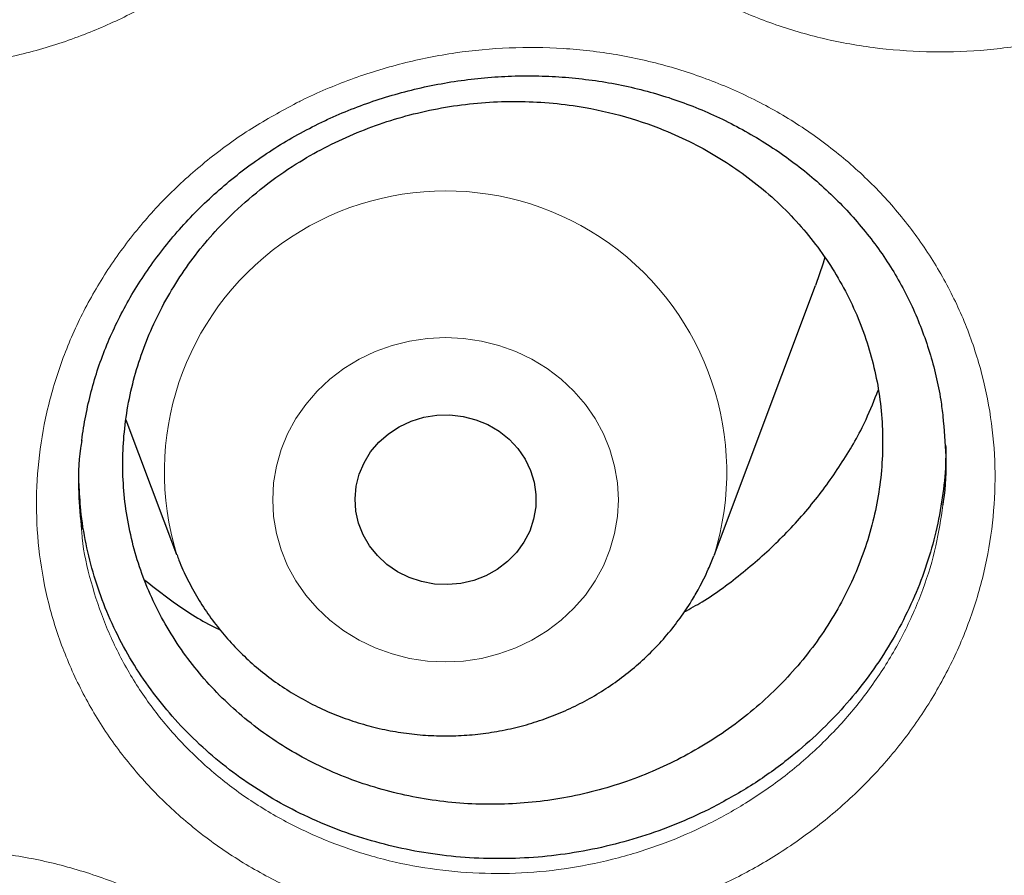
# Model space of a CAD drawing. Header units: millimetres. Extents: x 8 to 791, y 12 to 1717.
# Tile 225 of 256: x 412.54 to 416.89, y 1548.1 to 1551.88. Entities that reach past the tile are written whole.
import ezdxf

# ---------------------------------------------------------------- set-up
doc = ezdxf.new("R2010")
doc.units = ezdxf.units.MM

msp = doc.modelspace()

# ---------------------------------------------------------------- linework, layer by layer
at = {"color": 7, "linetype": 'Continuous', "lineweight": 30}
for p, q in [((415.6092, 1549.513), (416.0563, 1550.7012)), ((413.0092, 1550.1079), (413.2331, 1549.513)), ((415.6092, 1549.513), (415.6068, 1549.5065))]:
    msp.add_line(p, q, dxfattribs=at)
at = {"color": 7, "linetype": 'Continuous', "lineweight": 30, "flags": 128}
for points in [[(416.0972, 1550.8257), (416.0894, 1550.799), (416.0563, 1550.7012)], [(414.7676, 1549.5668), (414.7348, 1549.5215), (414.6953, 1549.4811), (414.6499, 1549.4466), (414.5997, 1549.4186), (414.5457, 1549.3978), (414.489, 1549.3846), (414.4309, 1549.3793), (414.3726, 1549.3819), (414.3153, 1549.3925), (414.2602, 1549.4109), (414.2086, 1549.4365), (414.1616, 1549.4689), (414.12, 1549.5074), (414.0849, 1549.5512), (414.0569, 1549.5993), (414.0367, 1549.6507), (414.0247, 1549.7043), (414.0212, 1549.759), (414.0262, 1549.8136), (414.0395, 1549.8669), (414.0611, 1549.9179), (414.0903, 1549.9653), (414.1265, 1550.0083), (414.169, 1550.0458), (414.2169, 1550.0771), (414.2692, 1550.1016), (414.3247, 1550.1186), (414.3822, 1550.1279), (414.4406, 1550.1293), (414.4986, 1550.1226), (414.5549, 1550.1081), (414.6084, 1550.0861), (414.6578, 1550.057), (414.7023, 1550.0214), (414.7407, 1549.9802), (414.7723, 1549.9341), (414.7965, 1549.8842), (414.8126, 1549.8316), (414.8204, 1549.7773), (414.8197, 1549.7225), (414.8105, 1549.6684), (414.793, 1549.6161), (414.7676, 1549.5668)]]:
    msp.add_lwpolyline(points, dxfattribs=at)
at = {"color": 8, "linetype": 'Continuous', "lineweight": 0, "flags": 128}
msp.add_lwpolyline([(415.0825, 1549.3962), (415.039, 1549.3333), (414.9887, 1549.275), (414.9321, 1549.222), (414.87, 1549.1748), (414.803, 1549.134), (414.7318, 1549.0999), (414.6571, 1549.0731), (414.5799, 1549.0536), (414.501, 1549.0419), (414.4212, 1549.038), (414.3413, 1549.0419), (414.2624, 1549.0536), (414.1852, 1549.0731), (414.1105, 1549.0999), (414.0393, 1549.134), (413.9723, 1549.1748), (413.9102, 1549.222), (413.8537, 1549.275), (413.8034, 1549.3333), (413.7598, 1549.3962), (413.7235, 1549.463), (413.6949, 1549.533), (413.6742, 1549.6055), (413.6617, 1549.6796), (413.6575, 1549.7544), (413.6617, 1549.8293), (413.6742, 1549.9034), (413.6949, 1549.9758), (413.7235, 1550.0458), (413.7598, 1550.1127), (413.8034, 1550.1756), (413.8537, 1550.2338), (413.9102, 1550.2869), (413.9723, 1550.3341), (414.0393, 1550.3749), (414.1105, 1550.409), (414.1852, 1550.4358), (414.2624, 1550.4552), (414.3413, 1550.467), (414.4212, 1550.4709), (414.501, 1550.467), (414.5799, 1550.4552), (414.6571, 1550.4358), (414.7318, 1550.409), (414.803, 1550.3749), (414.87, 1550.3341), (414.9321, 1550.2869), (414.9887, 1550.2338), (415.039, 1550.1756), (415.0825, 1550.1127), (415.1188, 1550.0458), (415.1474, 1549.9758), (415.1681, 1549.9034), (415.1806, 1549.8293), (415.1848, 1549.7544), (415.1806, 1549.6796), (415.1681, 1549.6055), (415.1474, 1549.533), (415.1188, 1549.463), (415.0825, 1549.3962)], dxfattribs=at)
at = {"color": 8, "linetype": 'Continuous', "lineweight": 0}
msp.add_arc((414.4212, 1549.8766), 1.2424, 342.9825, 197.1351, dxfattribs=at)
for points, knots in [([(391.9045, 1594.1384), (391.4079, 1594.1325), (390.4148, 1594.1207), (388.9279, 1594.0251), (387.4468, 1593.8726), (385.9744, 1593.658), (384.522, 1593.3848), (383.0924, 1593.0544), (381.6879, 1592.6687), (380.3024, 1592.2266), (378.9303, 1591.7256), (377.5746, 1591.1657), (376.2385, 1590.5467), (374.9327, 1589.8732), (373.6598, 1589.1465), (372.4295, 1588.3727), (371.2435, 1587.5542), (370.1031, 1586.6936), (369.0035, 1585.7876), (367.9401, 1584.8322), (366.916, 1583.8281), (365.9341, 1582.7766), (365.0025, 1581.6855), (364.1228, 1580.5571), (363.3018, 1579.4004), (362.54, 1578.2184), (361.8375, 1577.0139), (361.191, 1575.7821), (360.5983, 1574.5176), (360.0617, 1573.2223), (359.5835, 1571.8983), (359.1678, 1570.5558), (358.8154, 1569.1975), (358.5287, 1567.8341), (358.3069, 1566.4685), (358.1492, 1565.1035), (358.0544, 1563.7333), (358.0226, 1562.3523), (358.0552, 1560.9629), (358.1534, 1559.568), (358.317, 1558.1784), (358.5454, 1556.797), (358.8367, 1555.4344), (359.1888, 1554.0932), (359.5999, 1552.7754), (360.0712, 1551.4755), (360.6051, 1550.1882), (361.2019, 1548.9163), (361.8617, 1547.6628), (362.5795, 1546.4377), (363.3541, 1545.2435), (364.179, 1544.0892), (365.0514, 1542.9765), (365.9686, 1541.9066), (366.9343, 1540.8749), (367.9527, 1539.8773), (369.0228, 1538.9165), (370.1437, 1537.9953), (371.3066, 1537.1212), (372.5093, 1536.2959), (373.7422, 1535.5256), (375.0021, 1534.8108), (376.2859, 1534.1517), (377.5989, 1533.5453), (378.9467, 1532.9892), (380.3273, 1532.4858), (381.7385, 1532.0371), (383.1694, 1531.6471), (384.6173, 1531.3164), (386.0705, 1531.0475), (387.526, 1530.8394), (388.981, 1530.6914), (390.4414, 1530.6025), (391.9134, 1530.5727), (393.3942, 1530.6033), (394.8811, 1530.6954), (396.3622, 1530.8488), (397.8346, 1531.0632), (399.2869, 1531.3364), (400.7165, 1531.6668), (402.1211, 1532.0525), (403.5066, 1532.4947), (404.8787, 1532.9956), (406.2344, 1533.5555), (407.5705, 1534.1745), (408.8762, 1534.848), (410.1492, 1535.5747), (411.3795, 1536.3486), (412.5655, 1537.1671), (413.7058, 1538.0276), (414.8055, 1538.9336), (415.8688, 1539.889), (416.8929, 1540.8931), (417.8748, 1541.9446), (418.8065, 1543.0357), (419.6861, 1544.1641), (420.5071, 1545.3208), (421.269, 1546.5028), (421.9715, 1547.7073), (422.6179, 1548.9391), (423.2106, 1550.2036), (423.7472, 1551.4989), (424.2255, 1552.8229), (424.6412, 1554.1654), (424.9936, 1555.5237), (425.2803, 1556.8871), (425.5021, 1558.2527), (425.6598, 1559.6178), (425.7545, 1560.9879), (425.7863, 1562.3689), (425.7538, 1563.7583), (425.6555, 1565.1532), (425.492, 1566.5428), (425.2635, 1567.9243), (424.9723, 1569.2868), (424.6202, 1570.6281), (424.2091, 1571.9458), (423.7378, 1573.2457), (423.2038, 1574.533), (422.6071, 1575.8049), (421.9473, 1577.0584), (421.2294, 1578.2835), (420.4549, 1579.4778), (419.63, 1580.632), (418.7576, 1581.7447), (417.8403, 1582.8146), (416.8747, 1583.8463), (415.8563, 1584.8439), (414.7861, 1585.8047), (413.6653, 1586.726), (412.5024, 1587.6), (411.2997, 1588.4253), (410.0668, 1589.1956), (408.8069, 1589.9104), (407.5231, 1590.5695), (406.2101, 1591.1759), (404.8623, 1591.732), (403.4817, 1592.2354), (402.0705, 1592.6841), (400.6395, 1593.0741), (399.1917, 1593.4048), (397.7385, 1593.6737), (396.283, 1593.882), (394.828, 1594.0291), (393.3676, 1594.1213), (392.3922, 1594.1327), (391.9045, 1594.1384)], [0, 0, 0, 0, 0.007, 0.014, 0.021, 0.028, 0.035, 0.041875, 0.04875, 0.055625, 0.0625, 0.0695, 0.0765, 0.0835, 0.0905, 0.0975, 0.104375, 0.11125, 0.118125, 0.125, 0.132, 0.139, 0.146, 0.153, 0.16, 0.166875, 0.17375, 0.180625, 0.1875, 0.1945, 0.2015, 0.2085, 0.2155, 0.2225, 0.229375, 0.23625, 0.243125, 0.25, 0.257, 0.264, 0.271, 0.278, 0.285, 0.291875, 0.29875, 0.305625, 0.3125, 0.3195, 0.3265, 0.3335, 0.3405, 0.3475, 0.354375, 0.36125, 0.368125, 0.375, 0.382, 0.389, 0.396, 0.403, 0.41, 0.416875, 0.42375, 0.430625, 0.4375, 0.4445, 0.4515, 0.4585, 0.4655, 0.4725, 0.479375, 0.48625, 0.493125, 0.5, 0.507, 0.514, 0.521, 0.528, 0.535, 0.541875, 0.54875, 0.555625, 0.5625, 0.5695, 0.5765, 0.5835, 0.5905, 0.5975, 0.604375, 0.61125, 0.618125, 0.625, 0.632, 0.639, 0.646, 0.653, 0.66, 0.666875, 0.67375, 0.680625, 0.6875, 0.6945, 0.7015, 0.7085, 0.7155, 0.7225, 0.729375, 0.73625, 0.743125, 0.75, 0.757, 0.764, 0.771, 0.778, 0.785, 0.791875, 0.79875, 0.805625, 0.8125, 0.8195, 0.8265, 0.8335, 0.8405, 0.8475, 0.854375, 0.86125, 0.868125, 0.875, 0.882, 0.889, 0.896, 0.903, 0.91, 0.916875, 0.92375, 0.930625, 0.9375, 0.9445, 0.9515, 0.9585, 0.9655, 0.9725, 0.979375, 0.98625, 0.993125, 1, 1, 1, 1]), ([(415.6441, 1555.39), (415.6522, 1555.3944), (415.7298, 1555.4365), (415.8826, 1555.5072), (416.1085, 1555.585), (416.3416, 1555.6392), (416.5789, 1555.6684), (416.8175, 1555.673), (417.0542, 1555.6529), (417.2859, 1555.6076), (417.5099, 1555.5384), (417.7237, 1555.4463), (417.9241, 1555.3316), (418.1089, 1555.1962), (418.2755, 1555.0421), (418.4212, 1554.8709), (418.5451, 1554.6854), (418.6456, 1554.4873), (418.7207, 1554.2789), (418.7701, 1554.0632), (418.7931, 1553.8431), (418.7888, 1553.6214), (418.7581, 1553.4011), (418.7015, 1553.1843), (418.6186, 1552.9741), (418.5115, 1552.773), (418.3815, 1552.5836), (418.2295, 1552.4086), (418.0583, 1552.2499), (417.8744, 1552.1127), (417.6813, 1551.9976), (417.4767, 1551.901), (417.2563, 1551.8234), (417.0227, 1551.7672), (416.785, 1551.7355), (416.5462, 1551.7296), (416.3094, 1551.748), (416.0768, 1551.7909), (415.8517, 1551.8588), (415.6368, 1551.9498), (415.435, 1552.0628), (415.2494, 1552.197), (415.0817, 1552.3499), (414.9339, 1552.5198), (414.8086, 1552.705), (414.7067, 1552.9027), (414.6295, 1553.1104), (414.5788, 1553.3256), (414.5543, 1553.5454), (414.5563, 1553.7671), (414.5856, 1553.9878), (414.6409, 1554.2049), (414.7217, 1554.4156), (414.8274, 1554.6169), (414.9557, 1554.8067), (415.1037, 1554.9807), (415.2693, 1555.1363), (415.448, 1555.2749), (415.5788, 1555.3517), (415.6441, 1555.39)], [0, 0, 0, 0, 0.0021, 0.019988, 0.037934, 0.055822, 0.073719, 0.091673, 0.109571, 0.127462, 0.14541, 0.163302, 0.181239, 0.199233, 0.217171, 0.235047, 0.252981, 0.270857, 0.288765, 0.306732, 0.32464, 0.342482, 0.36038, 0.378221, 0.396081, 0.413999, 0.431859, 0.449693, 0.467584, 0.485419, 0.501955, 0.518491, 0.536459, 0.554483, 0.572449, 0.59034, 0.608287, 0.626176, 0.644126, 0.662133, 0.680082, 0.697992, 0.715959, 0.733869, 0.751781, 0.769751, 0.787663, 0.805539, 0.823472, 0.841347, 0.859203, 0.877116, 0.894971, 0.912787, 0.930658, 0.948471, 0.965631, 0.982841, 1, 1, 1, 1]), ([(411.0648, 1555.3359), (411.0712, 1555.3392), (411.1479, 1555.3785), (411.3002, 1555.4449), (411.5275, 1555.5174), (411.7614, 1555.5664), (411.9991, 1555.5901), (412.2375, 1555.5892), (412.4736, 1555.5637), (412.7041, 1555.5132), (412.9264, 1555.4389), (413.1382, 1555.3421), (413.336, 1555.2229), (413.5179, 1555.0834), (413.6813, 1554.9258), (413.8235, 1554.7514), (413.9436, 1554.5632), (414.0402, 1554.3631), (414.111, 1554.1532), (414.1562, 1553.9364), (414.175, 1553.7159), (414.1663, 1553.4945), (414.1314, 1553.2749), (414.0706, 1553.0595), (413.9837, 1552.8512), (413.8727, 1552.6526), (413.739, 1552.4661), (413.5836, 1552.2946), (413.4094, 1552.1398), (413.2228, 1552.0067), (413.0276, 1551.8961), (412.8211, 1551.8042), (412.5994, 1551.7317), (412.3649, 1551.6808), (412.1268, 1551.6547), (411.8881, 1551.6541), (411.6519, 1551.678), (411.4204, 1551.7262), (411.197, 1551.7991), (410.9841, 1551.8949), (410.7848, 1552.0124), (410.602, 1552.1507), (410.4376, 1552.3072), (410.2934, 1552.4803), (410.1719, 1552.6682), (410.0739, 1552.8681), (410.0009, 1553.0773), (409.9544, 1553.2935), (409.9342, 1553.5137), (409.9405, 1553.7352), (409.9741, 1553.9553), (410.0336, 1554.171), (410.1184, 1554.3798), (410.228, 1554.5787), (410.36, 1554.7656), (410.5117, 1554.9367), (410.6813, 1555.0893), (410.8645, 1555.2248), (410.9981, 1555.2989), (411.0648, 1555.3359)], [0, 0, 0, 0, 0.001655, 0.019544, 0.037491, 0.05538, 0.073273, 0.091223, 0.109117, 0.126998, 0.144936, 0.162819, 0.180746, 0.198731, 0.216658, 0.234529, 0.252456, 0.270326, 0.288235, 0.306202, 0.324111, 0.34196, 0.359865, 0.377712, 0.395583, 0.41351, 0.43138, 0.449223, 0.467123, 0.484967, 0.501514, 0.51806, 0.536024, 0.554044, 0.572005, 0.589891, 0.607833, 0.625717, 0.643658, 0.661656, 0.679596, 0.697496, 0.715453, 0.733352, 0.751261, 0.769227, 0.787135, 0.805013, 0.822948, 0.840826, 0.858689, 0.876609, 0.894472, 0.912297, 0.930178, 0.948001, 0.965317, 0.982685, 1, 1, 1, 1]), ([(413.7628, 1551.5074), (413.7702, 1551.511), (413.8481, 1551.55), (414.0021, 1551.6153), (414.2303, 1551.6858), (414.4648, 1551.7327), (414.7028, 1551.7546), (414.941, 1551.7519), (415.1767, 1551.7248), (415.4066, 1551.6728), (415.6279, 1551.5973), (415.8384, 1551.4993), (416.0347, 1551.3791), (416.2148, 1551.2389), (416.3761, 1551.0807), (416.516, 1550.906), (416.6336, 1550.7177), (416.7276, 1550.5176), (416.7957, 1550.3079), (416.8379, 1550.0917), (416.8536, 1549.872), (416.8419, 1549.6515), (416.804, 1549.433), (416.7402, 1549.219), (416.6504, 1549.0123), (416.5367, 1548.8154), (416.4004, 1548.6307), (416.2427, 1548.4613), (416.0664, 1548.3085), (415.8781, 1548.1775), (415.6815, 1548.0689), (415.4739, 1547.9791), (415.2512, 1547.9085), (415.0161, 1547.8596), (414.7777, 1547.8354), (414.5391, 1547.8366), (414.3032, 1547.8621), (414.0724, 1547.9118), (413.85, 1547.986), (413.6383, 1548.083), (413.4405, 1548.2014), (413.2596, 1548.3405), (413.0972, 1548.4976), (412.9552, 1548.671), (412.8362, 1548.8591), (412.7409, 1549.0589), (412.6706, 1549.2679), (412.627, 1549.4836), (412.6098, 1549.7031), (412.6191, 1549.9237), (412.6558, 1550.1425), (412.7183, 1550.3569), (412.806, 1550.5642), (412.9183, 1550.7614), (413.0529, 1550.9464), (413.2067, 1551.1153), (413.3779, 1551.2655), (413.562, 1551.3985), (413.6959, 1551.4711), (413.7628, 1551.5074)], [0, 0, 0, 0, 0.0018595, 0.0197389, 0.0376756, 0.0555556, 0.0734422, 0.0913861, 0.1092733, 0.127156, 0.1450959, 0.1629798, 0.1809148, 0.1989076, 0.2168429, 0.2347248, 0.252663, 0.270544, 0.2884627, 0.3064389, 0.3243574, 0.3422091, 0.3601175, 0.3779688, 0.3958352, 0.4137586, 0.4316248, 0.4494586, 0.4673491, 0.485183, 0.5017127, 0.5182423, 0.5362009, 0.5542161, 0.5721723, 0.5900536, 0.6079908, 0.6258708, 0.6438146, 0.6618157, 0.6797592, 0.697669, 0.7156358, 0.7335453, 0.7514649, 0.7694416, 0.7873609, 0.8052468, 0.8231898, 0.8410755, 0.8589404, 0.8768624, 0.8947267, 0.9125461, 0.9304211, 0.9482385, 0.9654756, 0.9827635, 1, 1, 1, 1]), ([(412.8132, 1549.6212), (412.814, 1549.6093), (412.8195, 1549.5314), (412.8527, 1549.3904), (412.9146, 1549.2016), (413.0013, 1549.0214), (413.1089, 1548.8519), (413.2374, 1548.6956), (413.3843, 1548.5541), (413.548, 1548.429), (413.7269, 1548.3225), (413.9184, 1548.2355), (414.1196, 1548.1691), (414.3284, 1548.1248), (414.5418, 1548.1024), (414.7578, 1548.1019), (414.9735, 1548.1244), (415.1863, 1548.1692), (415.3877, 1548.2335), (415.5756, 1548.3152), (415.7535, 1548.4138), (415.9239, 1548.5326), (416.0836, 1548.6711), (416.2263, 1548.8247), (416.3496, 1548.9919), (416.4527, 1549.1701), (416.5336, 1549.3572), (416.5911, 1549.5445), (416.6099, 1549.6701), (416.6188, 1549.7299)], [0, 0, 0, 0, 0.006962, 0.045461, 0.084031, 0.122726, 0.161298, 0.199851, 0.238528, 0.277083, 0.315706, 0.354454, 0.393079, 0.431574, 0.470194, 0.508692, 0.547343, 0.586121, 0.624777, 0.660344, 0.695912, 0.7343, 0.77281, 0.811198, 0.849652, 0.888229, 0.926683, 0.96511, 1, 1, 1, 1]), ([(411.1931, 1548.0017), (411.1994, 1548.0046), (411.2776, 1548.0401), (411.4325, 1548.0996), (411.6628, 1548.1622), (411.8987, 1548.2012), (412.1371, 1548.2152), (412.375, 1548.2047), (412.6093, 1548.17), (412.837, 1548.1107), (413.0553, 1548.0284), (413.2619, 1547.924), (413.4537, 1547.7981), (413.6286, 1547.6527), (413.7842, 1547.49), (413.9178, 1547.3116), (414.0286, 1547.1204), (414.1154, 1546.9182), (414.1761, 1546.7073), (414.2107, 1546.4906), (414.2187, 1546.2714), (414.1992, 1546.0522), (414.1535, 1545.836), (414.0822, 1545.6249), (413.9852, 1545.4221), (413.8645, 1545.2297), (413.7218, 1545.0504), (413.5582, 1544.8869), (413.3766, 1544.7406), (413.1839, 1544.6164), (412.9835, 1544.5148), (412.773, 1544.4322), (412.5481, 1544.3693), (412.3116, 1544.3284), (412.0726, 1544.3121), (411.8344, 1544.3212), (411.5999, 1544.3543), (411.3712, 1544.4112), (411.1517, 1544.4924), (410.9438, 1544.5957), (410.7504, 1544.72), (410.5747, 1544.8643), (410.418, 1545.0259), (410.2823, 1545.2031), (410.17, 1545.3941), (410.0819, 1545.5961), (410.019, 1545.8064), (409.9831, 1546.0226), (409.9736, 1546.2416), (409.9907, 1546.461), (410.0351, 1546.6777), (410.1051, 1546.8891), (410.2001, 1547.0926), (410.3193, 1547.2852), (410.4604, 1547.465), (410.6204, 1547.6284), (410.7975, 1547.7728), (410.9873, 1547.8997), (411.1246, 1547.9677), (411.1931, 1548.0017)], [0, 0, 0, 0, 0.001572, 0.019444, 0.037374, 0.055248, 0.073125, 0.091059, 0.108936, 0.126809, 0.144739, 0.162613, 0.180544, 0.198532, 0.216463, 0.234347, 0.252287, 0.27017, 0.288097, 0.306082, 0.324008, 0.341871, 0.359789, 0.377651, 0.395526, 0.413457, 0.431332, 0.449168, 0.467061, 0.484897, 0.501425, 0.517953, 0.535903, 0.553909, 0.571856, 0.589728, 0.607655, 0.625525, 0.643461, 0.661454, 0.67939, 0.697297, 0.71526, 0.733167, 0.751091, 0.769072, 0.786996, 0.804891, 0.822843, 0.840738, 0.858613, 0.876544, 0.894419, 0.912245, 0.930126, 0.94795, 0.965283, 0.982668, 1, 1, 1, 1])]:
    msp.add_open_spline(points, degree=3, knots=knots, dxfattribs=at)
at = {"color": 7, "linetype": 'Continuous', "lineweight": 30}
for points, knots in [([(357.0532, 1565.0448), (357.0508, 1565.0099), (357.0461, 1564.9393), (357.0399, 1564.8224), (357.0331, 1564.6975), (357.0252, 1564.566), (357.017, 1564.4251), (357.0091, 1564.274), (357.0006, 1564.0953), (356.992, 1563.8866), (356.9839, 1563.6459), (356.9766, 1563.3568), (356.9714, 1563.015), (356.9704, 1562.6164), (356.975, 1562.1887), (356.9867, 1561.7289), (357.0066, 1561.2429), (357.0353, 1560.7411), (357.0725, 1560.2367), (357.1178, 1559.734), (357.1713, 1559.2329), (357.2327, 1558.7336), (357.3199, 1558.1085), (357.4415, 1557.3594), (357.6082, 1556.4891), (357.7605, 1555.8002), (357.8839, 1555.2895), (357.9689, 1554.9541), (358.0562, 1554.6248), (358.1433, 1554.3102), (358.2272, 1554.0185), (358.3061, 1553.7533), (358.3793, 1553.5145), (358.4462, 1553.3019), (358.5064, 1553.1154), (358.5591, 1552.9548), (358.6042, 1552.82), (358.6393, 1552.7162), (358.6666, 1552.6365), (358.6902, 1552.5679), (358.7165, 1552.4923), (358.7477, 1552.403), (358.7845, 1552.2992), (358.8307, 1552.17), (358.8878, 1552.0129), (358.9571, 1551.8258), (359.0362, 1551.6165), (359.1255, 1551.3853), (359.2256, 1551.1325), (359.335, 1550.8633), (359.4508, 1550.586), (359.6126, 1550.2089), (359.8226, 1549.7387), (360.0854, 1549.1801), (360.3848, 1548.5743), (360.7235, 1547.9255), (361.1044, 1547.2377), (361.4961, 1546.5691), (361.9371, 1545.8554), (362.4355, 1545.0952), (362.9974, 1544.2914), (363.5841, 1543.503), (364.1207, 1542.825), (364.6016, 1542.2466), (365.0237, 1541.7582), (365.4687, 1541.2632), (365.9374, 1540.7626), (366.3963, 1540.2924), (366.8416, 1539.8533), (367.27, 1539.4454), (367.7152, 1539.0363), (368.1767, 1538.6274), (368.5913, 1538.2734), (368.9458, 1537.9797), (369.2283, 1537.7509), (369.4925, 1537.5412), (369.738, 1537.3502), (369.9643, 1537.1772), (370.1614, 1537.0289), (370.3309, 1536.9032), (370.4745, 1536.7978), (370.6036, 1536.7041), (370.7099, 1536.6275), (370.7926, 1536.5685), (370.8521, 1536.5261), (370.9062, 1536.4878), (370.9723, 1536.4412), (371.0611, 1536.3789), (371.1716, 1536.302), (371.2957, 1536.2163), (371.4305, 1536.1242), (371.576, 1536.0257), (371.7632, 1535.9005), (371.9973, 1535.7463), (372.2837, 1535.5614), (372.5967, 1535.3637), (372.9369, 1535.1541), (373.302, 1534.9349), (373.6861, 1534.7107), (374.0797, 1534.4876), (374.476, 1534.2696), (374.9737, 1534.004), (375.5734, 1533.6972), (376.2758, 1533.3571), (376.9747, 1533.0372), (377.7049, 1532.7215), (378.4656, 1532.4129), (379.2559, 1532.114), (380.04, 1531.8382), (380.8213, 1531.5831), (381.599, 1531.3484), (382.3747, 1531.1329), (383.1479, 1530.9361), (383.9229, 1530.7565), (384.776, 1530.578), (385.7075, 1530.4068), (386.718, 1530.2497), (387.7304, 1530.1207), (388.7455, 1530.0195), (389.7632, 1529.9462), (390.7827, 1529.901), (391.8033, 1529.884), (392.8239, 1529.8953), (393.8437, 1529.935), (394.8619, 1530.0027), (395.8775, 1530.0984), (396.8898, 1530.2218), (397.8978, 1530.3729), (398.8286, 1530.5385), (399.6827, 1530.7122), (400.4634, 1530.8886), (401.2464, 1531.0833), (402.0351, 1531.2981), (402.8256, 1531.5326), (403.6172, 1531.787), (404.4091, 1532.0618), (405.2052, 1532.3591), (405.9911, 1532.6741), (406.7655, 1533.0061), (407.5216, 1533.3512), (408.2642, 1533.7112), (408.9861, 1534.0818), (409.686, 1534.4613), (410.2891, 1534.8057), (410.8011, 1535.1105), (411.2273, 1535.3725), (411.644, 1535.6368), (411.9824, 1535.8582), (412.2385, 1536.0293), (412.4076, 1536.144), (412.5522, 1536.2431), (412.6725, 1536.3263), (412.7687, 1536.3935), (412.8371, 1536.4415), (412.8836, 1536.4743), (412.9221, 1536.5015), (412.9685, 1536.5344), (413.0278, 1536.5766), (413.0971, 1536.6262), (413.1924, 1536.6947), (413.3176, 1536.7855), (413.4765, 1536.9019), (413.6774, 1537.0511), (413.9174, 1537.2323), (414.1928, 1537.4443), (414.4782, 1537.6689), (414.7929, 1537.9221), (415.1375, 1538.2063), (415.5121, 1538.5243), (415.898, 1538.8617), (416.2945, 1539.2193), (416.7005, 1539.5977), (417.0877, 1539.9709), (417.4545, 1540.3357), (417.7942, 1540.6837), (418.125, 1541.0325), (418.44, 1541.3742), (418.7381, 1541.7066), (419.0356, 1542.0471), (419.3305, 1542.3942), (419.6212, 1542.7461), (419.8914, 1543.0823), (420.1435, 1543.4042), (420.3779, 1543.7109), (420.595, 1544.0018), (420.7938, 1544.2741), (420.9809, 1544.5358), (421.1669, 1544.8013), (421.362, 1545.0858), (421.5697, 1545.3957), (421.789, 1545.7316), (422.019, 1546.0939), (422.2588, 1546.4832), (422.5074, 1546.9001), (422.7438, 1547.3108), (422.967, 1547.7119), (423.1759, 1548.0995), (423.3851, 1548.5009), (423.5884, 1548.9051), (423.7872, 1549.3148), (423.9773, 1549.7213), (424.1582, 1550.1229), (424.3234, 1550.5033), (424.4737, 1550.8621), (424.6101, 1551.1988), (424.7334, 1551.5133), (424.8444, 1551.8051), (424.9275, 1552.0301), (424.986, 1552.1915), (425.022, 1552.2923), (425.0531, 1552.3798), (425.079, 1552.4537), (425.1, 1552.514), (425.1173, 1552.5637), (425.1365, 1552.6193), (425.1618, 1552.6931), (425.1962, 1552.7944), (425.238, 1552.9192), (425.2904, 1553.078), (425.3517, 1553.2674), (425.4199, 1553.4832), (425.49, 1553.7109), (425.5615, 1553.9498), (425.6342, 1554.1999), (425.7209, 1554.5079), (425.8209, 1554.879), (425.9326, 1555.318), (426.0436, 1555.783), (426.1444, 1556.2364), (426.2352, 1556.6749), (426.3163, 1557.095), (426.394, 1557.5297), (426.4818, 1558.0655), (426.572, 1558.6902), (426.6569, 1559.3929), (426.7237, 1560.0732), (426.7738, 1560.7306), (426.8089, 1561.3647), (426.8302, 1561.9754), (426.8378, 1562.4719), (426.8382, 1562.86), (426.8358, 1563.1455), (426.8308, 1563.4241), (426.8237, 1563.6914), (426.815, 1563.9447), (426.8049, 1564.1919), (426.7936, 1564.4303), (426.7812, 1564.6577), (426.769, 1564.8593), (426.76, 1564.986), (426.7558, 1565.0448)], [0, 0, 0, 0, 0.000951, 0.00193, 0.003036, 0.004253, 0.00557, 0.006974, 0.008466, 0.010552, 0.012788, 0.015174, 0.018604, 0.022304, 0.026272, 0.03051, 0.035109, 0.039809, 0.0445, 0.049182, 0.053854, 0.058517, 0.063171, 0.071403, 0.079606, 0.08778, 0.090983, 0.094182, 0.097376, 0.100428, 0.103231, 0.105785, 0.10809, 0.110147, 0.111955, 0.113514, 0.114824, 0.115886, 0.116546, 0.117156, 0.117891, 0.118757, 0.119771, 0.120935, 0.122551, 0.124388, 0.126447, 0.128728, 0.13123, 0.133951, 0.136743, 0.139515, 0.145262, 0.150923, 0.1565, 0.163835, 0.171017, 0.178053, 0.185051, 0.193961, 0.202877, 0.211797, 0.220722, 0.226386, 0.232222, 0.238233, 0.244421, 0.250785, 0.255992, 0.261311, 0.266742, 0.272285, 0.27791, 0.2814, 0.284654, 0.287671, 0.290452, 0.292997, 0.295305, 0.297061, 0.298651, 0.300074, 0.30133, 0.302159, 0.302792, 0.303286, 0.303933, 0.304956, 0.306188, 0.307532, 0.308987, 0.310553, 0.31223, 0.315004, 0.318038, 0.32133, 0.324881, 0.328691, 0.332679, 0.336722, 0.340731, 0.344704, 0.351714, 0.358613, 0.3654, 0.372077, 0.379665, 0.387104, 0.394395, 0.401597, 0.408772, 0.415794, 0.42279, 0.429761, 0.436706, 0.445688, 0.454627, 0.463542, 0.472457, 0.481371, 0.490286, 0.4992, 0.508115, 0.517029, 0.525944, 0.534858, 0.543773, 0.552688, 0.561603, 0.568593, 0.575583, 0.582642, 0.589812, 0.597096, 0.604359, 0.61173, 0.61921, 0.626799, 0.634111, 0.641505, 0.648815, 0.655997, 0.663051, 0.669978, 0.674479, 0.678925, 0.683315, 0.687644, 0.689723, 0.691543, 0.693106, 0.69441, 0.695455, 0.696243, 0.696646, 0.696978, 0.697502, 0.698168, 0.698928, 0.699781, 0.70131, 0.703068, 0.705055, 0.708015, 0.711125, 0.714373, 0.717759, 0.721968, 0.726371, 0.73097, 0.735762, 0.74075, 0.745932, 0.750272, 0.754723, 0.75908, 0.763275, 0.767308, 0.771181, 0.775537, 0.77967, 0.783578, 0.787262, 0.79079, 0.794084, 0.797145, 0.799974, 0.80285, 0.805987, 0.809385, 0.813035, 0.816945, 0.821115, 0.825545, 0.830235, 0.834102, 0.838129, 0.842317, 0.846532, 0.850562, 0.854837, 0.85888, 0.862688, 0.866263, 0.869604, 0.872711, 0.875584, 0.878223, 0.879337, 0.880326, 0.881181, 0.881903, 0.882491, 0.882945, 0.883358, 0.884118, 0.885104, 0.886317, 0.887757, 0.88973, 0.891826, 0.894024, 0.896326, 0.898731, 0.901239, 0.905195, 0.909383, 0.913804, 0.918457, 0.922275, 0.926238, 0.930343, 0.934543, 0.941328, 0.94789, 0.954228, 0.960343, 0.966236, 0.971905, 0.977351, 0.980059, 0.98271, 0.985301, 0.987816, 0.990158, 0.992312, 0.994612, 0.996657, 0.99845, 1, 1, 1, 1]), ([(359.582, 1559.2529), (359.5907, 1559.1731), (359.6162, 1558.9407), (359.6664, 1558.5564), (359.732, 1558.1001), (359.8054, 1557.6448), (359.8859, 1557.1905), (359.9738, 1556.7375), (360.069, 1556.2858), (360.1714, 1555.8354), (360.2811, 1555.3866), (360.3979, 1554.9393), (360.522, 1554.4938), (360.6531, 1554.0501), (360.7914, 1553.6083), (360.9368, 1553.1685), (361.0893, 1552.7308), (361.2488, 1552.2953), (361.4152, 1551.8621), (361.5886, 1551.4313), (361.769, 1551.0031), (361.9561, 1550.5774), (362.1502, 1550.1544), (362.3509, 1549.7343), (362.5585, 1549.317), (362.7727, 1548.9027), (362.9935, 1548.4915), (363.221, 1548.0835), (363.455, 1547.6787), (363.6954, 1547.2773), (363.9423, 1546.8794), (364.1956, 1546.4849), (364.4552, 1546.0942), (364.721, 1545.7071), (364.9931, 1545.3239), (365.2712, 1544.9445), (365.5555, 1544.5692), (365.8457, 1544.1979), (366.1419, 1543.8307), (366.4439, 1543.4678), (366.7518, 1543.1092), (367.0654, 1542.755), (367.3847, 1542.4054), (367.7095, 1542.0602), (368.0399, 1541.7197), (368.3757, 1541.3839), (368.7168, 1541.053), (369.0633, 1540.7269), (369.4149, 1540.4057), (369.7717, 1540.0895), (370.1335, 1539.7785), (370.5003, 1539.4726), (370.872, 1539.1719), (371.2484, 1538.8766), (371.6296, 1538.5866), (372.0154, 1538.302), (372.4057, 1538.023), (372.8005, 1537.7495), (373.1996, 1537.4816), (373.603, 1537.2194), (374.0106, 1536.963), (374.4222, 1536.7123), (374.8378, 1536.4675), (375.2574, 1536.2287), (375.6807, 1535.9958), (376.1077, 1535.7689), (376.5383, 1535.5481), (376.9724, 1535.3335), (377.4099, 1535.125), (377.8507, 1534.9227), (378.2948, 1534.7267), (378.7419, 1534.537), (379.192, 1534.3537), (379.645, 1534.1768), (380.1009, 1534.0063), (380.5594, 1533.8423), (381.0205, 1533.6848), (381.484, 1533.5338), (381.95, 1533.3895), (382.4182, 1533.2517), (382.8886, 1533.1206), (383.3611, 1532.9962), (383.8354, 1532.8785), (384.3117, 1532.7676), (384.7896, 1532.6634), (385.2692, 1532.5659), (385.7503, 1532.4753), (386.2328, 1532.3915), (386.7166, 1532.3146), (387.2016, 1532.2445), (387.6876, 1532.1813), (388.1746, 1532.125), (388.6625, 1532.0756), (389.1511, 1532.0331), (389.6403, 1531.9976), (390.13, 1531.969), (390.6202, 1531.9473), (391.1106, 1531.9326), (391.6012, 1531.9248), (392.0919, 1531.924), (392.5826, 1531.9301), (393.073, 1531.9432), (393.5633, 1531.9632), (394.0531, 1531.9902), (394.5425, 1532.0241), (395.0312, 1532.065), (395.5193, 1532.1127), (396.0065, 1532.1674), (396.4928, 1532.229), (396.978, 1532.2974), (397.4621, 1532.3727), (397.9449, 1532.4549), (398.4264, 1532.5439), (398.9063, 1532.6397), (399.3847, 1532.7424), (399.8613, 1532.8517), (400.3362, 1532.9678), (400.8091, 1533.0907), (401.28, 1533.2202), (401.7487, 1533.3564), (402.2152, 1533.4992), (402.6794, 1533.6486), (403.1411, 1533.8045), (403.6002, 1533.967), (404.0567, 1534.136), (404.5104, 1534.3114), (404.9612, 1534.4932), (405.409, 1534.6814), (405.8538, 1534.8759), (406.2954, 1535.0767), (406.7337, 1535.2837), (407.1687, 1535.497), (407.6001, 1535.7163), (408.028, 1535.9418), (408.4522, 1536.1732), (408.8726, 1536.4107), (409.2892, 1536.6541), (409.7018, 1536.9034), (410.1103, 1537.1585), (410.5147, 1537.4193), (410.9149, 1537.6858), (411.3107, 1537.958), (411.7021, 1538.2358), (412.0889, 1538.5191), (412.4712, 1538.8078), (412.8488, 1539.1019), (413.2216, 1539.4013), (413.5896, 1539.706), (413.9526, 1540.0159), (414.3106, 1540.3308), (414.6634, 1540.6508), (415.0111, 1540.9758), (415.3536, 1541.3056), (415.6906, 1541.6403), (416.0223, 1541.9797), (416.3484, 1542.3238), (416.669, 1542.6724), (416.984, 1543.0256), (417.2932, 1543.3831), (417.5966, 1543.745), (417.8942, 1544.1112), (418.1859, 1544.4815), (418.4715, 1544.856), (418.7511, 1545.2344), (419.0246, 1545.6167), (419.2919, 1546.0029), (419.553, 1546.3929), (419.8078, 1546.7864), (420.0562, 1547.1836), (420.2981, 1547.5842), (420.5337, 1547.9882), (420.7626, 1548.3955), (420.9851, 1548.8059), (421.2008, 1549.2195), (421.41, 1549.6361), (421.6123, 1550.0556), (421.8079, 1550.478), (421.9967, 1550.903), (422.1787, 1551.3307), (422.3537, 1551.7609), (422.5218, 1552.1935), (422.6829, 1552.6285), (422.837, 1553.0657), (422.9841, 1553.505), (423.1241, 1553.9464), (423.2569, 1554.3897), (423.3826, 1554.8348), (423.5012, 1555.2816), (423.6125, 1555.7301), (423.7166, 1556.1801), (423.8135, 1556.6315), (423.9031, 1557.0843), (423.9854, 1557.5383), (424.0604, 1557.9933), (424.1281, 1558.4494), (424.1884, 1558.9064), (424.2413, 1559.3642), (424.2869, 1559.8227), (424.3252, 1560.2818), (424.356, 1560.7414), (424.3794, 1561.2013), (424.3954, 1561.6616), (424.4034, 1562.0707), (424.4042, 1562.3263), (424.4045, 1562.4284)], [0, 0, 0, 0, 0.002595, 0.007564, 0.012533, 0.017502, 0.02247, 0.027439, 0.032408, 0.037377, 0.042346, 0.047315, 0.052284, 0.057254, 0.062223, 0.067192, 0.072161, 0.07713, 0.0821, 0.087069, 0.092038, 0.097008, 0.101977, 0.106946, 0.111916, 0.116885, 0.121855, 0.126825, 0.131794, 0.136764, 0.141734, 0.146704, 0.151673, 0.156643, 0.161613, 0.166583, 0.171553, 0.176523, 0.181493, 0.186464, 0.191434, 0.196404, 0.201374, 0.206345, 0.211315, 0.216286, 0.221256, 0.226227, 0.231197, 0.236168, 0.241138, 0.246109, 0.25108, 0.25605, 0.261021, 0.265992, 0.270963, 0.275934, 0.280905, 0.285876, 0.290847, 0.295818, 0.300789, 0.30576, 0.310731, 0.315702, 0.320674, 0.325645, 0.330616, 0.335587, 0.340559, 0.34553, 0.350501, 0.355473, 0.360444, 0.365416, 0.370387, 0.375358, 0.38033, 0.385301, 0.390273, 0.395244, 0.400216, 0.405188, 0.410159, 0.415131, 0.420102, 0.425074, 0.430046, 0.435017, 0.439989, 0.44496, 0.449932, 0.454904, 0.459875, 0.464847, 0.469819, 0.47479, 0.479762, 0.484734, 0.489705, 0.494677, 0.499649, 0.504621, 0.509592, 0.514564, 0.519536, 0.524507, 0.529479, 0.534451, 0.539422, 0.544394, 0.549366, 0.554337, 0.559309, 0.56428, 0.569252, 0.574224, 0.579195, 0.584167, 0.589138, 0.59411, 0.599081, 0.604053, 0.609024, 0.613996, 0.618967, 0.623939, 0.62891, 0.633881, 0.638853, 0.643824, 0.648795, 0.653767, 0.658738, 0.663709, 0.66868, 0.673651, 0.678623, 0.683594, 0.688565, 0.693536, 0.698507, 0.703478, 0.708449, 0.71342, 0.71839, 0.723361, 0.728332, 0.733303, 0.738274, 0.743244, 0.748215, 0.753185, 0.758156, 0.763126, 0.768097, 0.773067, 0.778038, 0.783008, 0.787978, 0.792949, 0.797919, 0.802889, 0.807859, 0.812829, 0.817799, 0.822769, 0.827739, 0.832709, 0.837679, 0.842648, 0.847618, 0.852588, 0.857557, 0.862527, 0.867497, 0.872466, 0.877436, 0.882405, 0.887374, 0.892344, 0.897313, 0.902282, 0.907251, 0.912221, 0.91719, 0.922159, 0.927128, 0.932097, 0.937066, 0.942035, 0.947004, 0.951973, 0.956942, 0.961911, 0.96688, 0.971849, 0.976818, 0.981787, 0.986756, 0.991724, 0.996693, 1, 1, 1, 1]), ([(413.8583, 1551.4148), (413.8759, 1551.4232), (413.9283, 1551.4483), (414.018, 1551.4858), (414.1283, 1551.525), (414.2415, 1551.5581), (414.3572, 1551.5851), (414.4748, 1551.6057), (414.5937, 1551.6197), (414.7133, 1551.6271), (414.8329, 1551.6278), (414.9518, 1551.6217), (415.0693, 1551.609), (415.1849, 1551.5897), (415.2978, 1551.5639), (415.4078, 1551.5318), (415.5148, 1551.4933), (415.6194, 1551.4485), (415.7214, 1551.3973), (415.8206, 1551.3399), (415.9162, 1551.2766), (416.0075, 1551.2077), (416.094, 1551.1336), (416.1751, 1551.0548), (416.2502, 1550.9719), (416.3189, 1550.8853), (416.3808, 1550.7956), (416.4357, 1550.7031), (416.4839, 1550.6076), (416.5255, 1550.5088), (416.5607, 1550.4068), (416.5889, 1550.3019), (416.6088, 1550.206), (416.616, 1550.1448), (416.619, 1550.1197)], [0, 0, 0, 0, 0.015845, 0.0472, 0.078708, 0.11044, 0.142373, 0.174471, 0.206689, 0.238974, 0.271262, 0.303481, 0.335576, 0.367499, 0.399214, 0.430682, 0.461996, 0.49361, 0.525582, 0.557852, 0.59035, 0.622993, 0.655696, 0.688348, 0.720859, 0.753155, 0.785175, 0.816879, 0.848439, 0.880291, 0.912437, 0.944831, 0.97742, 1, 1, 1, 1]), ([(413.4872, 1551.0247), (413.455, 1550.9927), (413.3905, 1550.9283), (413.3046, 1550.8226), (413.2269, 1550.7102), (413.16, 1550.5926), (413.104, 1550.4707), (413.0592, 1550.346), (413.0255, 1550.2173), (413.0037, 1550.0871), (412.9938, 1549.9562), (412.9957, 1549.8261), (413.0096, 1549.6957), (413.0354, 1549.5674), (413.0728, 1549.4423), (413.1212, 1549.3214), (413.1812, 1549.2039), (413.2517, 1549.0921), (413.3322, 1548.9867), (413.4217, 1548.8887), (413.521, 1548.7973), (413.6283, 1548.7145), (413.7428, 1548.6408), (413.8633, 1548.5768), (413.9909, 1548.5218), (414.1231, 1548.4774), (414.2587, 1548.4438), (414.3967, 1548.4209), (414.5381, 1548.4087), (414.6802, 1548.4078), (414.8217, 1548.418), (414.9615, 1548.4389), (415.1007, 1548.4709), (415.2365, 1548.5135), (415.3679, 1548.5664), (415.4937, 1548.6288), (415.6149, 1548.7012), (415.7291, 1548.7826), (415.8355, 1548.8722), (415.9331, 1548.9689), (416.0228, 1549.0736), (416.1026, 1549.1845), (416.172, 1549.3006), (416.2305, 1549.4207), (416.2786, 1549.5459), (416.315, 1549.6737), (416.3396, 1549.8033), (416.3525, 1549.9333), (416.3536, 1550.0648), (416.3425, 1550.1953), (416.3197, 1550.3238), (416.2854, 1550.449), (416.2394, 1550.5721), (416.1822, 1550.6906), (416.1144, 1550.8035), (416.0368, 1550.91), (415.9488, 1551.0108), (415.8518, 1551.1038), (415.7466, 1551.1885), (415.6345, 1551.2642), (415.5144, 1551.3313), (415.3678, 1551.3978), (415.1918, 1551.4569), (415.0083, 1551.4949), (414.8443, 1551.5121), (414.7029, 1551.5157), (414.562, 1551.5085), (414.4204, 1551.4901), (414.2808, 1551.4607), (414.1446, 1551.4208), (414.0128, 1551.3708), (413.8843, 1551.3103), (413.7516, 1551.2341), (413.6163, 1551.1407), (413.5304, 1551.0636), (413.4872, 1551.0247)], [0, 0, 0, 0, 0.013238, 0.026568, 0.039994, 0.053648, 0.066886, 0.080216, 0.093642, 0.107296, 0.120535, 0.133866, 0.147293, 0.160947, 0.174192, 0.18753, 0.200962, 0.214622, 0.227875, 0.24122, 0.25466, 0.268329, 0.281572, 0.294908, 0.308387, 0.322062, 0.335308, 0.348646, 0.362128, 0.375806, 0.38906, 0.402408, 0.415862, 0.429538, 0.44279, 0.456134, 0.469574, 0.483243, 0.496486, 0.509823, 0.523255, 0.536915, 0.550154, 0.563485, 0.576912, 0.590566, 0.603804, 0.617135, 0.630561, 0.644215, 0.657457, 0.670792, 0.684223, 0.697881, 0.711131, 0.724474, 0.737911, 0.751577, 0.764831, 0.778177, 0.79163, 0.805304, 0.82517, 0.845354, 0.859032, 0.872276, 0.885612, 0.899092, 0.912769, 0.926023, 0.939369, 0.952813, 0.966484, 0.983149, 1, 1, 1, 1]), ([(412.8141, 1550.0124), (412.8143, 1550.0139), (412.8176, 1550.0518), (412.8308, 1550.1255), (412.8543, 1550.2325), (412.8857, 1550.337), (412.9237, 1550.439), (412.9687, 1550.539), (413.0205, 1550.637), (413.0792, 1550.7329), (413.1445, 1550.8262), (413.2161, 1550.9163), (413.2936, 1551.0026), (413.3767, 1551.0847), (413.4648, 1551.162), (413.5575, 1551.2342), (413.6544, 1551.3007), (413.7543, 1551.3616), (413.8238, 1551.3971), (413.8583, 1551.4148)], [0, 0, 0, 0, 0.002516, 0.06571, 0.128325, 0.190252, 0.251558, 0.312698, 0.374533, 0.436805, 0.499438, 0.562336, 0.625391, 0.688479, 0.751453, 0.814206, 0.876646, 0.938704, 1, 1, 1, 1]), ([(415.4759, 1549.2588), (415.5024, 1549.2734), (415.5943, 1549.3244), (415.7379, 1549.4317), (415.9036, 1549.5789), (416.0508, 1549.7425), (416.1773, 1549.9195), (416.2727, 1550.0854), (416.3158, 1550.1947), (416.333, 1550.238)], [0, 0, 0, 0, 0.066649, 0.23141, 0.396272, 0.56166, 0.726521, 0.891443, 1, 1, 1, 1]), ([(416.6188, 1549.7299), (416.6199, 1549.7362), (416.6327, 1549.808), (416.6363, 1549.9403), (416.6252, 1550.0645), (416.6199, 1550.123)], [0, 0, 0, 0, 0.0479565, 0.5514239, 1, 1, 1, 1]), ([(412.8144, 1550.0155), (412.8125, 1550.0045), (412.7992, 1549.9278), (412.7964, 1549.795), (412.8079, 1549.6752), (412.8132, 1549.6212)], [0, 0, 0, 0, 0.083997, 0.586641, 1, 1, 1, 1]), ([(416.6309, 1549.9955), (416.6311, 1549.9679), (416.6318, 1549.8905), (416.6179, 1549.7623), (416.5904, 1549.6139), (416.5488, 1549.4682), (416.4949, 1549.3267), (416.4278, 1549.188), (416.3485, 1549.0551), (416.2578, 1548.9289), (416.1569, 1548.8106), (416.0447, 1548.699), (415.913, 1548.5883), (415.7605, 1548.4805), (415.643, 1548.4177), (415.5839, 1548.3861)], [0, 0, 0, 0, 0.042438, 0.119163, 0.197197, 0.272802, 0.348936, 0.425612, 0.503596, 0.579098, 0.655129, 0.731697, 0.809569, 0.904262, 1, 1, 1, 1]), ([(415.5839, 1548.3861), (415.5358, 1548.3635), (415.4394, 1548.3182), (415.2875, 1548.2644), (415.1305, 1548.221), (414.9708, 1548.1902), (414.8097, 1548.172), (414.6486, 1548.1666), (414.4862, 1548.1736), (414.326, 1548.1933), (414.169, 1548.2253), (414.0169, 1548.2693), (413.8681, 1548.3256), (413.7259, 1548.3934), (413.5911, 1548.472), (413.465, 1548.5604), (413.3466, 1548.6596), (413.2381, 1548.7677), (413.1404, 1548.884), (413.0542, 1549.0072), (412.9789, 1549.1385), (412.9163, 1549.2752), (412.8667, 1549.4162), (412.8308, 1549.56), (412.8081, 1549.6974), (412.804, 1549.787), (412.8022, 1549.8268)], [0, 0, 0, 0, 0.0414917, 0.0832773, 0.125356, 0.1681458, 0.2096388, 0.2514298, 0.2936712, 0.3365253, 0.3780128, 0.4197954, 0.4619143, 0.5047226, 0.5461647, 0.5878973, 0.6299263, 0.6726657, 0.7141536, 0.7559334, 0.7981645, 0.8410117, 0.882489, 0.9242583, 0.9663256, 1, 1, 1, 1]), ([(413.2347, 1549.5106), (413.2374, 1549.5028), (413.2505, 1549.4656), (413.2807, 1549.4015), (413.3253, 1549.3191), (413.3768, 1549.2403), (413.4344, 1549.1655), (413.4977, 1549.0952), (413.5665, 1549.0296), (413.6404, 1548.9693), (413.7188, 1548.9146), (413.8015, 1548.8659), (413.8878, 1548.8233), (413.9774, 1548.7872), (414.0696, 1548.7578), (414.164, 1548.7352), (414.26, 1548.7198), (414.357, 1548.7114), (414.4544, 1548.7103), (414.5517, 1548.7163), (414.6483, 1548.7296), (414.7435, 1548.75), (414.8369, 1548.7774), (414.9278, 1548.8117), (415.0158, 1548.8526), (415.1001, 1548.9), (415.1805, 1548.9535), (415.2563, 1549.0127), (415.3271, 1549.0775), (415.3924, 1549.1472), (415.4508, 1549.2202), (415.4881, 1549.2746), (415.506, 1549.3036), (415.5083, 1549.3072)], [0, 0, 0, 0, 0.008908, 0.042497, 0.076121, 0.109788, 0.143505, 0.177277, 0.211108, 0.245, 0.278952, 0.312963, 0.347031, 0.381152, 0.415322, 0.449536, 0.483788, 0.518073, 0.552383, 0.586712, 0.621051, 0.655393, 0.689731, 0.724055, 0.758359, 0.792635, 0.826875, 0.861071, 0.895217, 0.929307, 0.963337, 0.995368, 1, 1, 1, 1]), ([(415.5083, 1549.3072), (415.5193, 1549.3257), (415.5462, 1549.3712), (415.5794, 1549.4376), (415.5983, 1549.4867), (415.6059, 1549.5064)], [0, 0, 0, 0, 0.289586, 0.71387, 1, 1, 1, 1]), ([(413.0922, 1549.3991), (413.1397, 1549.3621), (413.2428, 1549.2817), (413.3566, 1549.2105), (413.4237, 1549.1806), (413.4246, 1549.1802)], [0, 0, 0, 0, 0.456419, 0.992474, 1, 1, 1, 1])]:
    msp.add_open_spline(points, degree=3, knots=knots, dxfattribs=at)

doc.saveas('drawing.dxf')
